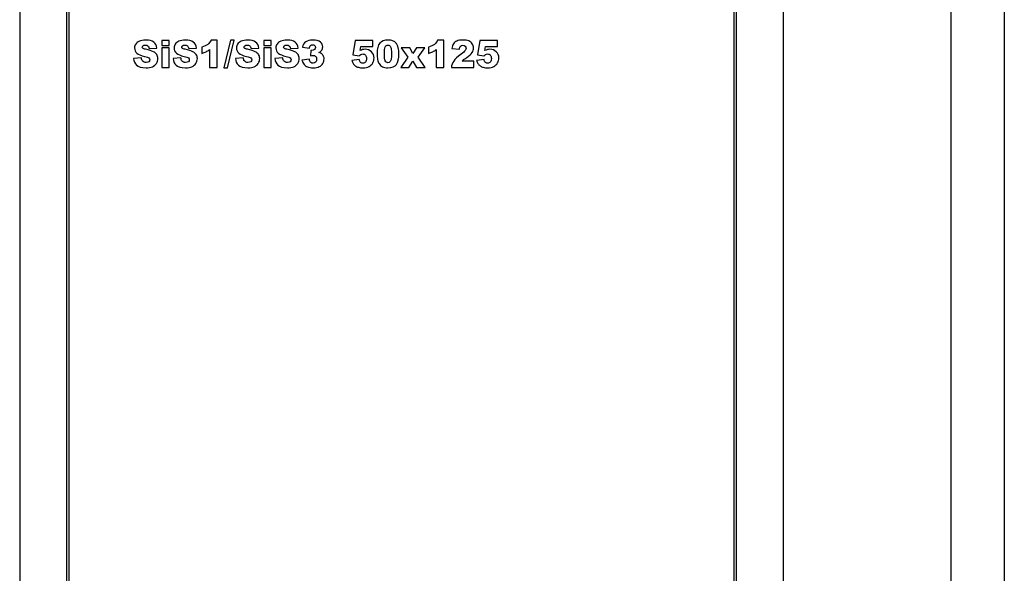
# Model space of a CAD drawing. Header units: millimetres. Extents: x 0 to 10500, y 0 to 14850.
# Tile 10 of 27: x 4830 to 4904, y 12949 to 12991. Entities that reach past the tile are written whole.
import ezdxf

# ---------------------------------------------------------------- set-up
doc = ezdxf.new("R2010")
doc.units = ezdxf.units.MM
doc.header["$LTSCALE"] = 968
doc.layers.add('50879501_600_links_2_BL4', color=7, linetype='CONTINUOUS')

# ---------------------------------------------------------------- blocks, each defined once
blk = doc.blocks.new('50879501_600_LINKS_2_BL4', base_point=(4806.064, 10966.674))
at = {"layer": '50879501_600_links_2_BL4', "color": 7, "linetype": 'Continuous'}
for p, q in [((4830.064, 13147.674), (4830.064, 8782.674)), ((4887.064, 13147.674), (4887.064, 8782.674)), ((4903.564, 13147.674), (4903.564, 12947.674)), ((4833.564, 13033.174), (4833.564, 12912.174)), ((4833.764, 12912.174), (4833.764, 13033.174)), ((4883.364, 13033.174), (4883.364, 12912.174)), ((4883.564, 12912.174), (4883.564, 13033.174)), ((4841.228, 12989.174), (4840.673, 12989.174)), ((4840.673, 12989.174), (4840.673, 12988.796)), ((4841.228, 12988.796), (4841.228, 12989.174)), ((4844.805, 12989.208), (4844.346, 12989.208)), ((4844.805, 12987.174), (4844.805, 12989.208)), ((4845.796, 12989.208), (4845.296, 12987.14)), ((4845.576, 12987.14), (4846.079, 12989.208)), ((4846.079, 12989.208), (4845.796, 12989.208)), ((4848.832, 12989.174), (4848.277, 12989.174)), ((4848.277, 12989.174), (4848.277, 12988.796)), ((4848.832, 12988.796), (4848.832, 12989.174)), ((4855.102, 12989.174), (4854.926, 12988.099)), ((4856.421, 12989.174), (4855.102, 12989.174)), ((4856.421, 12988.73), (4856.421, 12989.174)), ((4861.725, 12989.208), (4861.265, 12989.208)), ((4861.725, 12987.174), (4861.725, 12989.208)), ((4864.417, 12989.174), (4864.241, 12988.099)), ((4865.736, 12989.174), (4864.417, 12989.174)), ((4865.736, 12988.73), (4865.736, 12989.174)), ((4839.73, 12988.578), (4840.313, 12988.612)), ((4840.673, 12988.796), (4841.228, 12988.796)), ((4841.228, 12988.623), (4840.673, 12988.623)), ((4840.673, 12988.623), (4840.673, 12987.174)), ((4841.228, 12987.174), (4841.228, 12988.623)), ((4842.678, 12988.578), (4843.26, 12988.612)), ((4843.66, 12988.672), (4843.66, 12988.216)), ((4844.243, 12988.507), (4844.243, 12987.174)), ((4847.334, 12988.578), (4847.917, 12988.612)), ((4848.277, 12988.796), (4848.832, 12988.796)), ((4848.832, 12988.623), (4848.277, 12988.623)), ((4848.277, 12988.623), (4848.277, 12987.174)), ((4848.832, 12987.174), (4848.832, 12988.623)), ((4850.282, 12988.578), (4850.864, 12988.612)), ((4851.164, 12988.689), (4851.689, 12988.595)), ((4851.809, 12988.434), (4851.781, 12988.037)), ((4855.48, 12988.43), (4855.527, 12988.73)), ((4855.527, 12988.73), (4856.421, 12988.73)), ((4859.191, 12988.623), (4858.532, 12988.623)), ((4858.532, 12988.623), (4859.03, 12987.932)), ((4859.42, 12988.219), (4859.191, 12988.623)), ((4859.689, 12988.623), (4859.42, 12988.219)), ((4860.301, 12988.623), (4859.689, 12988.623)), ((4859.806, 12987.932), (4860.301, 12988.623)), ((4860.579, 12988.672), (4860.579, 12988.216)), ((4861.163, 12988.507), (4861.163, 12987.174)), ((4862.329, 12988.569), (4862.886, 12988.524)), ((4864.795, 12988.43), (4864.843, 12988.73)), ((4864.843, 12988.73), (4865.736, 12988.73)), ((4839.152, 12987.872), (4838.564, 12987.835)), ((4842.099, 12987.872), (4841.512, 12987.835)), ((4846.756, 12987.872), (4846.168, 12987.835)), ((4849.703, 12987.872), (4849.115, 12987.835)), ((4851.689, 12987.775), (4851.134, 12987.702)), ((4855.415, 12987.754), (4854.854, 12987.692)), ((4854.926, 12988.099), (4855.399, 12988.031)), ((4859.03, 12987.932), (4858.505, 12987.174)), ((4859.106, 12987.174), (4859.42, 12987.64)), ((4859.42, 12987.64), (4859.689, 12987.174)), ((4860.337, 12987.174), (4859.806, 12987.932)), ((4863.955, 12987.627), (4863.088, 12987.627)), ((4863.955, 12987.174), (4863.955, 12987.627)), ((4864.731, 12987.754), (4864.169, 12987.692)), ((4864.241, 12988.099), (4864.715, 12988.031)), ((4840.673, 12987.174), (4841.228, 12987.174)), ((4844.243, 12987.174), (4844.805, 12987.174)), ((4845.296, 12987.14), (4845.576, 12987.14)), ((4848.277, 12987.174), (4848.832, 12987.174)), ((4858.505, 12987.174), (4859.106, 12987.174)), ((4859.689, 12987.174), (4860.337, 12987.174)), ((4861.163, 12987.174), (4861.725, 12987.174)), ((4862.288, 12987.174), (4863.955, 12987.174))]:
    blk.add_line(p, q, dxfattribs=at)
at = {"layer": '50879501_600_links_2_BL4', "color": 9, "linetype": 'Continuous'}
blk.add_line((4899.564, 13147.674), (4899.564, 12947.674), dxfattribs=at)
at = {"layer": '50879501_600_links_2_BL4', "color": 7, "linetype": 'Continuous'}
for points in [[(4838.996, 12989.129), (4838.876, 12989.077), (4838.788, 12989.005), (4838.728, 12988.913)], [(4839.489, 12989.208), (4839.28, 12989.208), (4839.116, 12989.181), (4838.996, 12989.129)], [(4840.073, 12989.065), (4839.939, 12989.16), (4839.744, 12989.208), (4839.489, 12989.208)], [(4840.313, 12988.612), (4840.287, 12988.819), (4840.206, 12988.969), (4840.073, 12989.065)], [(4841.944, 12989.129), (4841.824, 12989.077), (4841.735, 12989.005), (4841.675, 12988.913)], [(4842.436, 12989.208), (4842.228, 12989.208), (4842.064, 12989.181), (4841.944, 12989.129)], [(4843.02, 12989.065), (4842.886, 12989.16), (4842.691, 12989.208), (4842.436, 12989.208)], [(4843.26, 12988.612), (4843.234, 12988.819), (4843.154, 12988.969), (4843.02, 12989.065)], [(4844.346, 12989.208), (4844.286, 12989.082), (4844.204, 12988.976), (4844.1, 12988.891)], [(4846.6, 12989.129), (4846.48, 12989.077), (4846.392, 12989.005), (4846.332, 12988.913)], [(4847.093, 12989.208), (4846.884, 12989.208), (4846.72, 12989.181), (4846.6, 12989.129)], [(4847.676, 12989.065), (4847.543, 12989.16), (4847.348, 12989.208), (4847.093, 12989.208)], [(4847.917, 12988.612), (4847.891, 12988.819), (4847.81, 12988.969), (4847.676, 12989.065)], [(4849.548, 12989.129), (4849.428, 12989.077), (4849.339, 12989.005), (4849.279, 12988.913)], [(4850.04, 12989.208), (4849.832, 12989.208), (4849.668, 12989.181), (4849.548, 12989.129)], [(4850.624, 12989.065), (4850.49, 12989.16), (4850.295, 12989.208), (4850.04, 12989.208)], [(4850.864, 12988.612), (4850.838, 12988.819), (4850.758, 12988.969), (4850.624, 12989.065)], [(4851.415, 12989.074), (4851.291, 12988.984), (4851.208, 12988.856), (4851.164, 12988.689)], [(4851.943, 12989.208), (4851.715, 12989.208), (4851.539, 12989.163), (4851.415, 12989.074)], [(4852.508, 12989.061), (4852.392, 12989.159), (4852.203, 12989.208), (4851.943, 12989.208)], [(4852.683, 12988.695), (4852.683, 12988.842), (4852.625, 12988.964), (4852.508, 12989.061)], [(4856.945, 12988.98), (4856.808, 12988.827), (4856.74, 12988.561), (4856.74, 12988.182)], [(4857.57, 12989.208), (4857.289, 12989.208), (4857.081, 12989.132), (4856.945, 12988.98)], [(4857.902, 12989.157), (4857.815, 12989.19), (4857.704, 12989.208), (4857.57, 12989.208)], [(4858.113, 12989.028), (4858.059, 12989.081), (4857.988, 12989.125), (4857.902, 12989.157)], [(4858.242, 12988.86), (4858.21, 12988.919), (4858.168, 12988.975), (4858.113, 12989.028)], [(4861.265, 12989.208), (4861.205, 12989.082), (4861.124, 12988.976), (4861.02, 12988.891)], [(4862.449, 12988.935), (4862.391, 12988.848), (4862.351, 12988.725), (4862.329, 12988.569)], [(4862.695, 12989.137), (4862.588, 12989.091), (4862.507, 12989.022), (4862.449, 12988.935)], [(4863.135, 12989.208), (4862.947, 12989.208), (4862.801, 12989.183), (4862.695, 12989.137)], [(4863.591, 12989.14), (4863.482, 12989.185), (4863.33, 12989.208), (4863.135, 12989.208)], [(4863.847, 12988.935), (4863.785, 12989.028), (4863.7, 12989.096), (4863.591, 12989.14)], [(4863.941, 12988.625), (4863.941, 12988.74), (4863.91, 12988.842), (4863.847, 12988.935)], [(4838.728, 12988.913), (4838.668, 12988.822), (4838.639, 12988.725), (4838.639, 12988.623)], [(4838.639, 12988.623), (4838.639, 12988.466), (4838.696, 12988.338), (4838.813, 12988.236)], [(4838.813, 12988.236), (4838.928, 12988.136), (4839.122, 12988.054), (4839.393, 12987.994)], [(4839.211, 12988.679), (4839.211, 12988.722), (4839.228, 12988.759), (4839.265, 12988.789)], [(4839.255, 12988.592), (4839.226, 12988.617), (4839.211, 12988.646), (4839.211, 12988.679)], [(4839.463, 12988.518), (4839.354, 12988.541), (4839.284, 12988.565), (4839.255, 12988.592)], [(4839.265, 12988.789), (4839.301, 12988.819), (4839.355, 12988.835), (4839.427, 12988.835)], [(4839.427, 12988.835), (4839.515, 12988.835), (4839.583, 12988.815), (4839.632, 12988.774)], [(4840.043, 12988.342), (4839.925, 12988.402), (4839.733, 12988.46), (4839.463, 12988.518)], [(4839.632, 12988.774), (4839.681, 12988.733), (4839.714, 12988.668), (4839.73, 12988.578)], [(4840.297, 12988.12), (4840.244, 12988.208), (4840.16, 12988.282), (4840.043, 12988.342)], [(4841.675, 12988.913), (4841.615, 12988.822), (4841.587, 12988.725), (4841.587, 12988.623)], [(4841.587, 12988.623), (4841.587, 12988.466), (4841.644, 12988.338), (4841.761, 12988.236)], [(4841.761, 12988.236), (4841.876, 12988.136), (4842.069, 12988.054), (4842.341, 12987.994)], [(4842.158, 12988.679), (4842.158, 12988.722), (4842.176, 12988.759), (4842.212, 12988.789)], [(4842.202, 12988.592), (4842.173, 12988.617), (4842.158, 12988.646), (4842.158, 12988.679)], [(4842.41, 12988.518), (4842.301, 12988.541), (4842.232, 12988.565), (4842.202, 12988.592)], [(4842.212, 12988.789), (4842.248, 12988.819), (4842.303, 12988.835), (4842.375, 12988.835)], [(4842.375, 12988.835), (4842.462, 12988.835), (4842.53, 12988.815), (4842.579, 12988.774)], [(4842.99, 12988.342), (4842.873, 12988.402), (4842.68, 12988.46), (4842.41, 12988.518)], [(4842.579, 12988.774), (4842.629, 12988.733), (4842.661, 12988.668), (4842.678, 12988.578)], [(4843.245, 12988.12), (4843.192, 12988.208), (4843.107, 12988.282), (4842.99, 12988.342)], [(4844.1, 12988.891), (4843.995, 12988.805), (4843.848, 12988.732), (4843.66, 12988.672)], [(4843.66, 12988.216), (4843.788, 12988.254), (4843.894, 12988.295), (4843.979, 12988.338)], [(4843.979, 12988.338), (4844.063, 12988.381), (4844.152, 12988.437), (4844.243, 12988.507)], [(4846.332, 12988.913), (4846.272, 12988.822), (4846.243, 12988.725), (4846.243, 12988.623)], [(4846.243, 12988.623), (4846.243, 12988.466), (4846.3, 12988.338), (4846.417, 12988.236)], [(4846.417, 12988.236), (4846.532, 12988.136), (4846.726, 12988.054), (4846.997, 12987.994)], [(4846.814, 12988.679), (4846.814, 12988.722), (4846.832, 12988.759), (4846.869, 12988.789)], [(4846.859, 12988.592), (4846.829, 12988.617), (4846.814, 12988.646), (4846.814, 12988.679)], [(4847.067, 12988.518), (4846.958, 12988.541), (4846.888, 12988.565), (4846.859, 12988.592)], [(4846.869, 12988.789), (4846.904, 12988.819), (4846.959, 12988.835), (4847.031, 12988.835)], [(4847.031, 12988.835), (4847.119, 12988.835), (4847.187, 12988.815), (4847.236, 12988.774)], [(4847.646, 12988.342), (4847.529, 12988.402), (4847.337, 12988.46), (4847.067, 12988.518)], [(4847.236, 12988.774), (4847.285, 12988.733), (4847.318, 12988.668), (4847.334, 12988.578)], [(4847.901, 12988.12), (4847.848, 12988.208), (4847.764, 12988.282), (4847.646, 12988.342)], [(4849.279, 12988.913), (4849.219, 12988.822), (4849.19, 12988.725), (4849.19, 12988.623)], [(4849.19, 12988.623), (4849.19, 12988.466), (4849.248, 12988.338), (4849.364, 12988.236)], [(4849.364, 12988.236), (4849.48, 12988.136), (4849.673, 12988.054), (4849.945, 12987.994)], [(4849.762, 12988.679), (4849.762, 12988.722), (4849.78, 12988.759), (4849.816, 12988.789)], [(4849.806, 12988.592), (4849.777, 12988.617), (4849.762, 12988.646), (4849.762, 12988.679)], [(4850.014, 12988.518), (4849.905, 12988.541), (4849.836, 12988.565), (4849.806, 12988.592)], [(4849.816, 12988.789), (4849.852, 12988.819), (4849.907, 12988.835), (4849.979, 12988.835)], [(4849.979, 12988.835), (4850.066, 12988.835), (4850.134, 12988.815), (4850.183, 12988.774)], [(4850.594, 12988.342), (4850.477, 12988.402), (4850.284, 12988.46), (4850.014, 12988.518)], [(4850.183, 12988.774), (4850.232, 12988.733), (4850.265, 12988.668), (4850.282, 12988.578)], [(4850.849, 12988.12), (4850.796, 12988.208), (4850.711, 12988.282), (4850.594, 12988.342)], [(4851.689, 12988.595), (4851.703, 12988.694), (4851.731, 12988.763), (4851.772, 12988.803)], [(4851.772, 12988.803), (4851.813, 12988.842), (4851.866, 12988.863), (4851.932, 12988.863)], [(4851.881, 12988.428), (4851.864, 12988.428), (4851.839, 12988.429), (4851.809, 12988.434)], [(4852.063, 12988.497), (4852.014, 12988.451), (4851.954, 12988.428), (4851.881, 12988.428)], [(4851.932, 12988.863), (4851.995, 12988.863), (4852.045, 12988.844), (4852.081, 12988.808)], [(4852.137, 12988.662), (4852.137, 12988.598), (4852.112, 12988.544), (4852.063, 12988.497)], [(4852.081, 12988.808), (4852.117, 12988.771), (4852.137, 12988.722), (4852.137, 12988.662)], [(4852.398, 12988.276), (4852.494, 12988.328), (4852.565, 12988.389), (4852.612, 12988.46)], [(4852.575, 12988.209), (4852.535, 12988.234), (4852.475, 12988.257), (4852.398, 12988.276)], [(4852.73, 12988.047), (4852.693, 12988.114), (4852.641, 12988.168), (4852.575, 12988.209)], [(4852.612, 12988.46), (4852.659, 12988.53), (4852.683, 12988.608), (4852.683, 12988.695)], [(4855.662, 12988.495), (4855.602, 12988.481), (4855.541, 12988.459), (4855.48, 12988.43)], [(4855.842, 12988.518), (4855.782, 12988.518), (4855.722, 12988.509), (4855.662, 12988.495)], [(4856.329, 12988.335), (4856.204, 12988.456), (4856.041, 12988.518), (4855.842, 12988.518)], [(4856.516, 12987.879), (4856.516, 12988.062), (4856.453, 12988.215), (4856.329, 12988.335)], [(4857.291, 12988.181), (4857.291, 12988.432), (4857.311, 12988.605), (4857.352, 12988.698)], [(4857.352, 12988.698), (4857.393, 12988.79), (4857.459, 12988.838), (4857.551, 12988.838)], [(4857.551, 12988.838), (4857.641, 12988.838), (4857.708, 12988.792), (4857.753, 12988.7)], [(4857.753, 12988.7), (4857.798, 12988.609), (4857.821, 12988.43), (4857.821, 12988.166)], [(4858.19, 12987.392), (4858.312, 12987.56), (4858.374, 12987.826), (4858.374, 12988.189)], [(4858.318, 12988.655), (4858.299, 12988.733), (4858.273, 12988.801), (4858.242, 12988.86)], [(4858.374, 12988.189), (4858.374, 12988.35), (4858.355, 12988.505), (4858.318, 12988.655)], [(4861.02, 12988.891), (4860.915, 12988.805), (4860.768, 12988.732), (4860.579, 12988.672)], [(4860.579, 12988.216), (4860.708, 12988.254), (4860.814, 12988.295), (4860.899, 12988.338)], [(4860.899, 12988.338), (4860.983, 12988.381), (4861.072, 12988.437), (4861.163, 12988.507)], [(4862.886, 12988.524), (4862.901, 12988.636), (4862.931, 12988.715), (4862.976, 12988.76)], [(4862.976, 12988.76), (4863.021, 12988.804), (4863.079, 12988.827), (4863.15, 12988.827)], [(4863.319, 12988.428), (4863.273, 12988.365), (4863.169, 12988.272), (4863.007, 12988.152)], [(4863.15, 12988.827), (4863.219, 12988.827), (4863.274, 12988.805), (4863.319, 12988.762)], [(4863.319, 12988.762), (4863.364, 12988.718), (4863.388, 12988.666), (4863.388, 12988.606)], [(4863.388, 12988.606), (4863.388, 12988.549), (4863.364, 12988.49), (4863.319, 12988.428)], [(4863.445, 12987.911), (4863.633, 12988.043), (4863.763, 12988.164), (4863.834, 12988.276)], [(4863.834, 12988.276), (4863.905, 12988.387), (4863.941, 12988.503), (4863.941, 12988.625)], [(4864.978, 12988.495), (4864.918, 12988.481), (4864.857, 12988.459), (4864.795, 12988.43)], [(4865.158, 12988.518), (4865.098, 12988.518), (4865.038, 12988.509), (4864.978, 12988.495)], [(4865.644, 12988.335), (4865.519, 12988.456), (4865.357, 12988.518), (4865.158, 12988.518)], [(4865.832, 12987.879), (4865.832, 12988.062), (4865.769, 12988.215), (4865.644, 12988.335)], [(4838.564, 12987.835), (4838.58, 12987.634), (4838.655, 12987.467), (4838.786, 12987.336)], [(4839.229, 12987.653), (4839.19, 12987.703), (4839.164, 12987.777), (4839.152, 12987.872)], [(4839.502, 12987.533), (4839.384, 12987.533), (4839.292, 12987.572), (4839.229, 12987.653)], [(4839.393, 12987.994), (4839.558, 12987.957), (4839.663, 12987.919), (4839.709, 12987.877)], [(4839.706, 12987.594), (4839.658, 12987.553), (4839.59, 12987.533), (4839.502, 12987.533)], [(4839.778, 12987.739), (4839.778, 12987.684), (4839.753, 12987.635), (4839.706, 12987.594)], [(4839.709, 12987.877), (4839.755, 12987.837), (4839.778, 12987.79), (4839.778, 12987.739)], [(4839.974, 12987.224), (4840.101, 12987.279), (4840.201, 12987.361), (4840.272, 12987.47)], [(4840.272, 12987.47), (4840.343, 12987.578), (4840.378, 12987.696), (4840.378, 12987.825)], [(4840.378, 12987.825), (4840.378, 12987.934), (4840.351, 12988.032), (4840.297, 12988.12)], [(4841.512, 12987.835), (4841.528, 12987.634), (4841.603, 12987.467), (4841.734, 12987.336)], [(4842.176, 12987.653), (4842.138, 12987.703), (4842.112, 12987.777), (4842.099, 12987.872)], [(4842.45, 12987.533), (4842.331, 12987.533), (4842.24, 12987.572), (4842.176, 12987.653)], [(4842.341, 12987.994), (4842.506, 12987.957), (4842.611, 12987.919), (4842.657, 12987.877)], [(4842.653, 12987.594), (4842.605, 12987.553), (4842.537, 12987.533), (4842.45, 12987.533)], [(4842.725, 12987.739), (4842.725, 12987.684), (4842.701, 12987.635), (4842.653, 12987.594)], [(4842.657, 12987.877), (4842.702, 12987.837), (4842.725, 12987.79), (4842.725, 12987.739)], [(4842.921, 12987.224), (4843.049, 12987.279), (4843.148, 12987.361), (4843.219, 12987.47)], [(4843.219, 12987.47), (4843.29, 12987.578), (4843.326, 12987.696), (4843.326, 12987.825)], [(4843.326, 12987.825), (4843.326, 12987.934), (4843.298, 12988.032), (4843.245, 12988.12)], [(4846.168, 12987.835), (4846.184, 12987.634), (4846.259, 12987.467), (4846.39, 12987.336)], [(4846.833, 12987.653), (4846.794, 12987.703), (4846.768, 12987.777), (4846.756, 12987.872)], [(4847.106, 12987.533), (4846.988, 12987.533), (4846.896, 12987.572), (4846.833, 12987.653)], [(4846.997, 12987.994), (4847.162, 12987.957), (4847.267, 12987.919), (4847.313, 12987.877)], [(4847.31, 12987.594), (4847.262, 12987.553), (4847.194, 12987.533), (4847.106, 12987.533)], [(4847.382, 12987.739), (4847.382, 12987.684), (4847.357, 12987.635), (4847.31, 12987.594)], [(4847.313, 12987.877), (4847.359, 12987.837), (4847.382, 12987.79), (4847.382, 12987.739)], [(4847.578, 12987.224), (4847.705, 12987.279), (4847.805, 12987.361), (4847.876, 12987.47)], [(4847.876, 12987.47), (4847.947, 12987.578), (4847.982, 12987.696), (4847.982, 12987.825)], [(4847.982, 12987.825), (4847.982, 12987.934), (4847.955, 12988.032), (4847.901, 12988.12)], [(4849.115, 12987.835), (4849.132, 12987.634), (4849.207, 12987.467), (4849.338, 12987.336)], [(4849.78, 12987.653), (4849.741, 12987.703), (4849.716, 12987.777), (4849.703, 12987.872)], [(4850.054, 12987.533), (4849.935, 12987.533), (4849.844, 12987.572), (4849.78, 12987.653)], [(4849.945, 12987.994), (4850.11, 12987.957), (4850.215, 12987.919), (4850.261, 12987.877)], [(4850.257, 12987.594), (4850.209, 12987.553), (4850.141, 12987.533), (4850.054, 12987.533)], [(4850.329, 12987.739), (4850.329, 12987.684), (4850.305, 12987.635), (4850.257, 12987.594)], [(4850.261, 12987.877), (4850.306, 12987.837), (4850.329, 12987.79), (4850.329, 12987.739)], [(4850.525, 12987.224), (4850.653, 12987.279), (4850.752, 12987.361), (4850.823, 12987.47)], [(4850.823, 12987.47), (4850.894, 12987.578), (4850.929, 12987.696), (4850.929, 12987.825)], [(4850.929, 12987.825), (4850.929, 12987.934), (4850.902, 12988.032), (4850.849, 12988.12)], [(4851.134, 12987.702), (4851.17, 12987.576), (4851.221, 12987.473), (4851.29, 12987.391)], [(4851.79, 12987.542), (4851.744, 12987.586), (4851.711, 12987.664), (4851.689, 12987.775)], [(4851.781, 12988.037), (4851.857, 12988.059), (4851.917, 12988.07), (4851.961, 12988.07)], [(4851.966, 12987.478), (4851.895, 12987.478), (4851.836, 12987.498), (4851.79, 12987.542)], [(4851.961, 12988.07), (4852.042, 12988.07), (4852.107, 12988.044), (4852.154, 12987.993)], [(4852.152, 12987.56), (4852.102, 12987.505), (4852.04, 12987.478), (4851.966, 12987.478)], [(4852.227, 12987.778), (4852.227, 12987.687), (4852.201, 12987.614), (4852.152, 12987.56)], [(4852.154, 12987.993), (4852.202, 12987.942), (4852.227, 12987.871), (4852.227, 12987.778)], [(4852.431, 12987.226), (4852.546, 12987.283), (4852.633, 12987.366), (4852.694, 12987.473)], [(4852.694, 12987.473), (4852.754, 12987.579), (4852.786, 12987.691), (4852.786, 12987.808)], [(4852.786, 12987.808), (4852.786, 12987.901), (4852.767, 12987.98), (4852.73, 12988.047)], [(4854.854, 12987.692), (4854.881, 12987.598), (4854.915, 12987.52), (4854.956, 12987.458)], [(4854.956, 12987.458), (4854.997, 12987.395), (4855.05, 12987.338), (4855.115, 12987.288)], [(4855.399, 12988.031), (4855.443, 12988.08), (4855.484, 12988.115), (4855.522, 12988.135)], [(4855.511, 12987.547), (4855.46, 12987.594), (4855.429, 12987.664), (4855.415, 12987.754)], [(4855.69, 12987.478), (4855.62, 12987.478), (4855.56, 12987.501), (4855.511, 12987.547)], [(4855.522, 12988.135), (4855.571, 12988.16), (4855.623, 12988.174), (4855.677, 12988.174)], [(4855.677, 12988.174), (4855.762, 12988.174), (4855.829, 12988.145), (4855.88, 12988.09)], [(4855.881, 12987.565), (4855.83, 12987.507), (4855.766, 12987.478), (4855.69, 12987.478)], [(4855.88, 12988.09), (4855.931, 12988.035), (4855.957, 12987.947), (4855.957, 12987.829)], [(4855.957, 12987.829), (4855.957, 12987.711), (4855.931, 12987.624), (4855.881, 12987.565)], [(4856.147, 12987.234), (4856.264, 12987.297), (4856.355, 12987.387), (4856.42, 12987.507)], [(4856.42, 12987.507), (4856.483, 12987.625), (4856.516, 12987.75), (4856.516, 12987.879)], [(4856.74, 12988.182), (4856.74, 12988.026), (4856.752, 12987.886), (4856.779, 12987.758)], [(4856.779, 12987.758), (4856.807, 12987.629), (4856.843, 12987.53), (4856.892, 12987.456)], [(4856.892, 12987.456), (4856.958, 12987.353), (4857.044, 12987.273), (4857.148, 12987.22)], [(4857.358, 12987.658), (4857.313, 12987.751), (4857.291, 12987.926), (4857.291, 12988.181)], [(4857.554, 12987.519), (4857.468, 12987.519), (4857.403, 12987.565), (4857.358, 12987.658)], [(4857.7, 12987.578), (4857.659, 12987.538), (4857.61, 12987.519), (4857.554, 12987.519)], [(4857.792, 12987.766), (4857.772, 12987.68), (4857.741, 12987.617), (4857.7, 12987.578)], [(4857.821, 12988.166), (4857.821, 12987.984), (4857.811, 12987.85), (4857.792, 12987.766)], [(4862.462, 12987.638), (4862.365, 12987.493), (4862.307, 12987.338), (4862.288, 12987.174)], [(4863.007, 12988.152), (4862.74, 12987.954), (4862.558, 12987.782), (4862.462, 12987.638)], [(4863.088, 12987.627), (4863.138, 12987.676), (4863.182, 12987.717), (4863.22, 12987.748)], [(4863.22, 12987.748), (4863.258, 12987.778), (4863.333, 12987.833), (4863.445, 12987.911)], [(4864.169, 12987.692), (4864.196, 12987.598), (4864.231, 12987.52), (4864.271, 12987.458)], [(4864.271, 12987.458), (4864.312, 12987.395), (4864.366, 12987.338), (4864.431, 12987.288)], [(4864.715, 12988.031), (4864.758, 12988.08), (4864.799, 12988.115), (4864.837, 12988.135)], [(4864.826, 12987.547), (4864.776, 12987.594), (4864.745, 12987.664), (4864.731, 12987.754)], [(4865.005, 12987.478), (4864.936, 12987.478), (4864.876, 12987.501), (4864.826, 12987.547)], [(4864.837, 12988.135), (4864.887, 12988.16), (4864.938, 12988.174), (4864.993, 12988.174)], [(4864.993, 12988.174), (4865.078, 12988.174), (4865.144, 12988.145), (4865.196, 12988.09)], [(4865.196, 12987.565), (4865.146, 12987.507), (4865.082, 12987.478), (4865.005, 12987.478)], [(4865.196, 12988.09), (4865.247, 12988.035), (4865.273, 12987.947), (4865.273, 12987.829)], [(4865.273, 12987.829), (4865.273, 12987.711), (4865.247, 12987.624), (4865.196, 12987.565)], [(4865.462, 12987.234), (4865.579, 12987.297), (4865.671, 12987.387), (4865.735, 12987.507)], [(4865.735, 12987.507), (4865.799, 12987.625), (4865.832, 12987.75), (4865.832, 12987.879)], [(4838.786, 12987.336), (4838.917, 12987.205), (4839.152, 12987.14), (4839.493, 12987.14)], [(4839.493, 12987.14), (4839.687, 12987.14), (4839.846, 12987.168), (4839.974, 12987.224)], [(4841.734, 12987.336), (4841.865, 12987.205), (4842.099, 12987.14), (4842.44, 12987.14)], [(4842.44, 12987.14), (4842.634, 12987.14), (4842.794, 12987.168), (4842.921, 12987.224)], [(4846.39, 12987.336), (4846.521, 12987.205), (4846.756, 12987.14), (4847.097, 12987.14)], [(4847.097, 12987.14), (4847.29, 12987.14), (4847.45, 12987.168), (4847.578, 12987.224)], [(4849.338, 12987.336), (4849.469, 12987.205), (4849.703, 12987.14), (4850.044, 12987.14)], [(4850.044, 12987.14), (4850.238, 12987.14), (4850.398, 12987.168), (4850.525, 12987.224)], [(4851.29, 12987.391), (4851.358, 12987.309), (4851.444, 12987.246), (4851.549, 12987.204)], [(4851.549, 12987.204), (4851.654, 12987.162), (4851.797, 12987.14), (4851.98, 12987.14)], [(4851.98, 12987.14), (4852.165, 12987.14), (4852.317, 12987.17), (4852.431, 12987.226)], [(4855.115, 12987.288), (4855.181, 12987.239), (4855.261, 12987.201), (4855.356, 12987.177)], [(4855.356, 12987.177), (4855.45, 12987.153), (4855.563, 12987.14), (4855.695, 12987.14)], [(4855.695, 12987.14), (4855.878, 12987.14), (4856.029, 12987.171), (4856.147, 12987.234)], [(4857.148, 12987.22), (4857.251, 12987.167), (4857.386, 12987.14), (4857.555, 12987.14)], [(4857.555, 12987.14), (4857.856, 12987.14), (4858.067, 12987.223), (4858.19, 12987.392)], [(4864.431, 12987.288), (4864.497, 12987.239), (4864.577, 12987.201), (4864.671, 12987.177)], [(4864.671, 12987.177), (4864.765, 12987.153), (4864.878, 12987.14), (4865.011, 12987.14)], [(4865.011, 12987.14), (4865.193, 12987.14), (4865.345, 12987.171), (4865.462, 12987.234)]]:
    blk.add_open_spline(points, degree=3, dxfattribs=at)

msp = doc.modelspace()

# ---------------------------------------------------------------- block references
at = {"layer": '50879501_600_links_2_BL4'}
msp.add_blockref('50879501_600_LINKS_2_BL4', (4806.064, 10966.674), dxfattribs=at)

doc.saveas('drawing.dxf')
